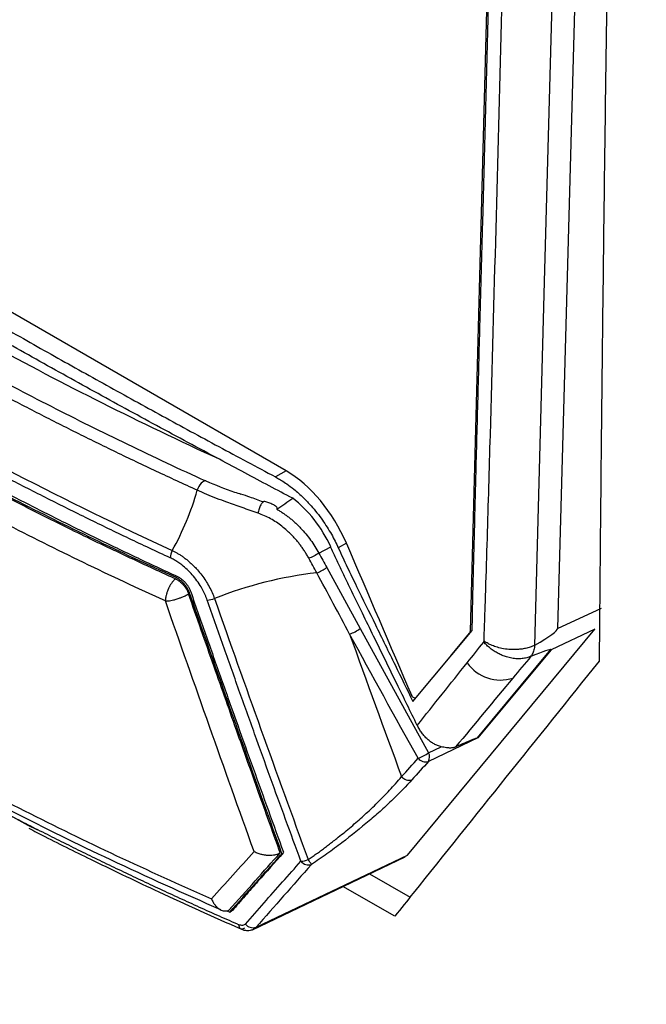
# Model space of a CAD drawing. Header units: millimetres. Extents: x 155400 to 158106, y 111257 to 114777.
# Tile 140 of 157: x 157661 to 157695, y 114197 to 114250. Entities that reach past the tile are written whole.
import ezdxf

# ---------------------------------------------------------------- set-up
doc = ezdxf.new("R2010")
doc.units = ezdxf.units.MM

msp = doc.modelspace()

# ---------------------------------------------------------------- linework, layer by layer
at = {"color": 7, "linetype": 'Continuous', "lineweight": 25}
for p, q in [((157692.704, 114306.072), (157690.31, 114217.411)), ((157687.912, 114304.497), (157685.612, 114217.254)), ((157675.726, 114225.888), (157640.49, 114246.229)), ((157675.726, 114225.888), (157675.141, 114225.57)), ((157677.471, 114221.472), (157678.118, 114221.814)), ((157678.958, 114221.998), (157678.521, 114221.761)), ((157677.898, 114220.696), (157679.702, 114217.414)), ((157690.31, 114217.411), (157692.667, 114218.519)), ((157679.702, 114217.414), (157683.373, 114210.735)), ((157682.242, 114205.239), (157692.301, 114217.378)), ((157682.529, 114213.498), (157685.714, 114217.311)), ((157684.575, 114215.948), (157685.581, 114217.159)), ((157685.612, 114217.254), (157685.612, 114217.254)), ((157692.301, 114217.378), (157689.956, 114216.276)), ((157686.006, 114211.537), (157689.947, 114216.285)), ((157689.956, 114216.276), (157686.027, 114211.541)), ((157686.027, 114211.541), (157683.37, 114210.272)), ((157683.373, 114210.735), (157684.056, 114211.062)), ((157661.852, 114206.835), (157657.046, 114209.493)), ((157662.381, 114206.583), (157661.852, 114206.835)), ((157675.494, 114205.309), (157675.564, 114205.349)), ((157675.581, 114205.387), (157675.559, 114205.363)), ((157675.559, 114205.363), (157675.564, 114205.349)), ((157673.91, 114201.225), (157682.122, 114205.143)), ((157674.104, 114201.356), (157682.242, 114205.239)), ((157682.106, 114205.161), (157682.242, 114205.239)), ((157680.205, 114204.229), (157682.378, 114202.976)), ((157681.56, 114201.952), (157678.767, 114203.543)), ((157672.539, 114202.242), (157672.687, 114202.175)), ((157672.687, 114202.175), (157672.785, 114202.231)), ((157672.803, 114202.251), (157672.785, 114202.231)), ((157672.845, 114202.275), (157672.803, 114202.251)), ((157672.818, 114202.245), (157672.803, 114202.251))]:
    msp.add_line(p, q, dxfattribs=at)
at = {"color": 7, "linetype": 'Continuous', "lineweight": 25, "flags": 128}
for points in [[(157691.457, 114305.395), (157690.114, 114255.618), (157689.586, 114236.062), (157689.062, 114216.509)], [(157682.693, 114213.692), (157682.669, 114213.683), (157682.637, 114213.681), (157682.602, 114213.689), (157682.566, 114213.705), (157682.531, 114213.731), (157682.497, 114213.763), (157682.467, 114213.802)], [(157673.475, 114201.307), (157673.418, 114201.273), (157673.363, 114201.255), (157673.312, 114201.255), (157673.268, 114201.272), (157673.232, 114201.306), (157673.206, 114201.355), (157673.19, 114201.418), (157673.184, 114201.492)]]:
    msp.add_lwpolyline(points, dxfattribs=at)
at = {"color": 7, "linetype": 'Continuous', "lineweight": 25}
for centre, radius, start, end in [((157656.028, 114229.141), 15.523, 330.9744, 343.9622), ((157670.349, 114221.179), 0.862, 150.1309, 177.4775), ((157676.588, 114222.5), 2.229, 290.3477, 305.9766), ((157679.653, 114199.723), 20.813, 96.3149, 111.9527), ((157671.424, 114220.16), 1.218, 272.6396, 291.5567), ((157678.405, 114219.243), 2.242, 288.9129, 305.3037), ((157685.457, 114217.252), 0.155, 323.2941, 1.0893), ((157687.234, 114216.82), 2.171, 214.8452, 287.9606), ((157682.095, 114212.476), 2.16, 289.4814, 306.2963), ((157682.928, 114210.507), 0.501, 331.9905, 27.1913), ((157683.22, 114210.777), 0.527, 219.7276, 286.5136), ((157682.328, 114209.789), 0.527, 219.6117, 286.6362), ((157676.438, 114206.109), 1.21, 273.64, 292.8456), ((157676.926, 114205.235), 0.529, 219.1027, 287.1225), ((157667.135, 114198.387), 11.797, 32.5251, 34.0621), ((157673.944, 114201.862), 0.531, 218.6842, 287.5284)]:
    msp.add_arc(centre, radius, start, end, dxfattribs=at)
for centre, major_axis, start_param, end_param in [((157675.602, 114221.174), (-2.709, 5.001), 4.558207, 5.5138), ((162912.168, 115507.397), (-4223.725, 7798.503), 1.416614, 1.417627)]:
    msp.add_ellipse(centre, major_axis=major_axis, ratio=0.594935, start_param=start_param, end_param=end_param, dxfattribs=at)
for points, knots in [([(157732.026, 114403.238), (157731.526, 114388.718), (157731.022, 114374.059), (157730.007, 114344.553), (157729.496, 114329.703), (157727.959, 114285.011), (157726.927, 114255.025), (157725.391, 114210.371), (157724.881, 114195.54), (157724.248, 114177.128), (157724.058, 114171.614), (157723.838, 114165.199), (157723.739, 114162.34), (157723.704, 114161.311), (157723.696, 114161.082), (157723.692, 114160.966), (157723.677, 114160.645), (157723.663, 114160.464), (157723.627, 114160.133), (157723.607, 114159.981), (157723.563, 114159.693), (157723.538, 114159.558), (157723.459, 114159.171), (157723.398, 114158.939), (157723.263, 114158.497), (157723.188, 114158.289), (157723.019, 114157.888), (157722.926, 114157.696), (157722.716, 114157.317), (157722.599, 114157.132), (157722.392, 114156.851), (157722.317, 114156.757), (157722.192, 114156.613), (157722.148, 114156.564), (157722.061, 114156.467), (157721.845, 114156.225), (157721.279, 114155.592), (157720.753, 114155.002), (157718.989, 114153.029), (157717.551, 114151.419), (157714.654, 114148.177), (157713.197, 114146.546), (157710.307, 114143.312), (157708.875, 114141.709), (157706.772, 114139.356), (157705.992, 114138.482), (157705.223, 114137.622), (157705.053, 114137.432), (157704.968, 114137.339), (157704.715, 114137.091), (157704.547, 114136.954), (157704.04, 114136.593), (157703.697, 114136.424), (157702.986, 114136.18), (157702.619, 114136.107), (157701.838, 114136.051), (157701.427, 114136.068), (157700.746, 114136.182), (157700.508, 114136.234), (157699.998, 114136.38), (157699.727, 114136.472), (157699.271, 114136.662), (157699.111, 114136.734), (157698.764, 114136.903), (157698.577, 114137.001), (157697.935, 114137.371), (157697.504, 114137.621), (157690.174, 114141.852), (157682.984, 114146.003), (157668.227, 114154.522), (157660.663, 114158.889), (157653.098, 114163.256)], [0, 0, 0, 0, 0.125, 0.125, 0.25, 0.25, 0.5, 0.5, 0.625, 0.625, 0.65625, 0.671875, 0.679687, 0.680664, 0.680664, 0.681641, 0.681641, 0.683594, 0.683594, 0.685547, 0.685547, 0.6875, 0.6875, 0.691406, 0.691406, 0.695312, 0.695312, 0.699219, 0.699219, 0.703125, 0.703125, 0.705078, 0.705078, 0.706055, 0.706055, 0.707031, 0.710937, 0.71875, 0.71875, 0.75, 0.75, 0.78125, 0.78125, 0.8125, 0.8125, 0.828125, 0.830078, 0.830078, 0.832031, 0.832031, 0.835937, 0.835937, 0.84375, 0.84375, 0.851562, 0.851562, 0.859375, 0.859375, 0.863281, 0.863281, 0.867187, 0.867187, 0.869141, 0.869141, 0.871094, 0.871094, 0.875, 0.875, 0.9375, 0.9375, 1, 1, 1, 1]), ([(157694.024, 114307.458), (157693.972, 114305.263), (157693.869, 114300.875), (157693.723, 114294.298), (157693.583, 114287.724), (157693.452, 114281.154), (157693.327, 114274.589), (157693.21, 114268.027), (157693.101, 114261.469), (157692.998, 114254.915), (157692.903, 114248.365), (157692.816, 114241.818), (157692.736, 114235.274), (157692.663, 114228.735), (157692.597, 114222.198), (157692.559, 114217.844), (157692.54, 114215.667)], [0, 0, 0, 0, 0.071393, 0.142789, 0.214188, 0.28559, 0.356997, 0.428409, 0.499828, 0.571254, 0.642687, 0.714129, 0.785581, 0.857043, 0.928515, 1, 1, 1, 1]), ([(157686.355, 114216.742), (157686.365, 114217.049), (157686.385, 114217.663), (157686.417, 114218.584), (157686.468, 114220.117), (157686.562, 114223.189), (157686.748, 114229.65), (157687.101, 114242.582), (157687.573, 114260.206), (157688.179, 114282.376), (157688.594, 114297.15), (157688.826, 114305.392)], [0, 0, 0, 0, 0.010444, 0.020851, 0.031251, 0.062501, 0.125001, 0.25, 0.5, 0.721039, 1, 1, 1, 1]), ([(157685.714, 114217.311), (157685.729, 114217.974), (157685.765, 114219.554), (157685.835, 114222.305), (157685.925, 114225.816), (157686.03, 114229.796), (157686.151, 114234.354), (157686.333, 114241.144), (157686.576, 114250.205), (157686.95, 114264.086), (157687.438, 114282.364), (157687.822, 114296.984), (157688.034, 114305.038)], [0, 0, 0, 0, 0.022723, 0.054107, 0.094152, 0.142857, 0.190216, 0.25, 0.375019, 0.5, 0.72455, 1, 1, 1, 1]), ([(157639.905, 114245.912), (157640.465, 114245.562), (157641.585, 114244.862), (157643.275, 114243.817), (157644.976, 114242.773), (157646.686, 114241.733), (157648.407, 114240.694), (157650.137, 114239.658), (157651.877, 114238.625), (157653.628, 114237.594), (157655.388, 114236.566), (157657.547, 114235.314), (157660.11, 114233.845), (157663.082, 114232.163), (157666.071, 114230.495), (157669.076, 114228.84), (157672.097, 114227.197), (157674.126, 114226.112), (157675.141, 114225.57)], [0, 0, 0, 0, 0.049692, 0.099451, 0.149279, 0.199175, 0.249142, 0.299179, 0.349289, 0.39947, 0.449726, 0.500055, 0.583623, 0.667088, 0.750454, 0.833725, 0.916906, 1, 1, 1, 1]), ([(157672.139, 114226.514), (157671.574, 114226.815), (157670.444, 114227.417), (157668.757, 114228.326), (157667.075, 114229.24), (157665.401, 114230.159), (157663.733, 114231.083), (157662.073, 114232.011), (157660.42, 114232.943), (157658.773, 114233.88), (157656.696, 114235.074), (157654.193, 114236.53), (157651.274, 114238.257), (157648.375, 114240), (157645.497, 114241.757), (157643.596, 114242.942), (157642.646, 114243.535)], [0, 0, 0, 0, 0.0555954, 0.1112285, 0.1668598, 0.2224584, 0.278026, 0.3335635, 0.3890717, 0.4445514, 0.5000042, 0.5999331, 0.6999768, 0.8000194, 0.9000209, 1, 1, 1, 1]), ([(157640.732, 114243.061), (157641.014, 114242.854), (157641.58, 114242.442), (157642.437, 114241.828), (157643.301, 114241.218), (157644.173, 114240.613), (157645.051, 114240.011), (157645.937, 114239.413), (157646.83, 114238.82), (157647.73, 114238.23), (157648.638, 114237.645), (157649.552, 114237.063), (157650.474, 114236.486), (157651.402, 114235.913), (157652.338, 114235.344), (157653.282, 114234.779), (157654.232, 114234.218), (157655.508, 114233.475), (157657.121, 114232.558), (157659.082, 114231.475), (157661.07, 114230.41), (157663.084, 114229.362), (157665.125, 114228.331), (157667.193, 114227.319), (157669.285, 114226.322), (157670.701, 114225.673), (157671.41, 114225.349)], [0, 0, 0, 0, 0.031301, 0.0625877, 0.0938617, 0.1251246, 0.156378, 0.1876235, 0.2188628, 0.2500974, 0.2813289, 0.3125589, 0.3437891, 0.375021, 0.4062563, 0.4374965, 0.4687433, 0.4999982, 0.5624754, 0.6249335, 0.6873853, 0.7498438, 0.8123217, 0.8748319, 0.9373871, 1, 1, 1, 1]), ([(157670.947, 114224.852), (157670.579, 114225.02), (157669.843, 114225.355), (157668.749, 114225.865), (157667.661, 114226.379), (157666.58, 114226.898), (157665.506, 114227.421), (157664.439, 114227.95), (157663.379, 114228.483), (157662.326, 114229.02), (157661.28, 114229.563), (157660.241, 114230.11), (157659.21, 114230.661), (157658.185, 114231.218), (157657.167, 114231.779), (157656.156, 114232.345), (157655.153, 114232.916), (157654.156, 114233.491), (157653.166, 114234.071), (157652.184, 114234.656), (157651.209, 114235.245), (157650.242, 114235.838), (157649.283, 114236.435), (157648.333, 114237.037), (157647.39, 114237.643), (157646.455, 114238.253), (157645.528, 114238.867), (157644.609, 114239.485), (157643.699, 114240.107), (157642.796, 114240.733), (157641.902, 114241.364), (157641.014, 114241.998), (157640.43, 114242.424), (157640.138, 114242.638)], [0, 0, 0, 0, 0.032271, 0.06453, 0.096779, 0.129019, 0.161254, 0.193483, 0.225709, 0.257934, 0.290159, 0.322386, 0.354616, 0.386852, 0.419094, 0.451345, 0.483607, 0.515881, 0.548173, 0.580475, 0.612778, 0.645073, 0.677357, 0.709633, 0.741901, 0.774164, 0.806424, 0.838681, 0.870939, 0.903198, 0.93546, 0.967727, 1, 1, 1, 1]), ([(157669.488, 114221.217), (157669.117, 114221.39), (157668.374, 114221.735), (157667.269, 114222.258), (157666.171, 114222.784), (157665.079, 114223.316), (157663.993, 114223.852), (157662.915, 114224.392), (157661.843, 114224.936), (157660.778, 114225.485), (157659.72, 114226.038), (157658.669, 114226.595), (157657.625, 114227.156), (157656.589, 114227.721), (157655.559, 114228.291), (157654.537, 114228.864), (157653.522, 114229.442), (157652.515, 114230.024), (157651.514, 114230.609), (157650.522, 114231.199), (157649.537, 114231.792), (157648.559, 114232.39), (157647.589, 114232.991), (157646.627, 114233.596), (157645.672, 114234.205), (157644.725, 114234.818), (157643.786, 114235.434), (157642.855, 114236.055), (157641.932, 114236.678), (157641.016, 114237.306), (157640.109, 114237.937), (157639.209, 114238.571), (157638.617, 114238.997), (157638.32, 114239.21)], [0, 0, 0, 0, 0.032258, 0.064516, 0.096774, 0.129032, 0.16129, 0.193548, 0.225806, 0.258064, 0.290322, 0.32258, 0.354838, 0.387096, 0.419355, 0.451613, 0.483871, 0.516129, 0.548387, 0.580645, 0.612904, 0.645162, 0.67742, 0.709678, 0.741936, 0.774194, 0.806452, 0.83871, 0.870968, 0.903226, 0.935484, 0.967742, 1, 1, 1, 1]), ([(157638.461, 114239.586), (157640.75, 114237.934), (157643.119, 114236.319), (157646.791, 114233.951), (157648.035, 114233.171), (157650.563, 114231.629), (157651.847, 114230.867), (157658.352, 114227.112), (157663.836, 114224.276), (157669.601, 114221.609)], [0, 0, 0, 0, 0.25, 0.25, 0.375, 0.375, 0.5, 0.5, 1, 1, 1, 1]), ([(157672.139, 114226.514), (157667.872, 114228.469), (157663.751, 114230.537), (157657.816, 114233.798), (157655.877, 114234.912), (157652.091, 114237.187), (157650.242, 114238.349), (157648.438, 114239.535)], [0, 0, 0, 0, 0.5, 0.5, 0.75, 0.75, 1, 1, 1, 1]), ([(157669.768, 114220.171), (157666.811, 114221.513), (157663.93, 114222.904), (157658.325, 114225.785), (157655.599, 114227.275), (157650.287, 114230.344), (157647.708, 114231.919), (157642.717, 114235.157), (157640.313, 114236.82), (157637.997, 114238.525)], [0, 0, 0, 0, 0.25, 0.25, 0.5, 0.5, 0.75, 0.75, 1, 1, 1, 1]), ([(157669.767, 114220.089), (157669.471, 114220.223), (157668.881, 114220.492), (157668.001, 114220.9), (157667.126, 114221.31), (157666.255, 114221.722), (157665.212, 114222.22), (157663.492, 114223.06), (157660.661, 114224.486), (157656.953, 114226.451), (157652.916, 114228.72), (157648.996, 114231.054), (157646.035, 114232.915), (157643.965, 114234.268), (157642.738, 114235.088), (157641.528, 114235.916), (157640.335, 114236.751), (157639.155, 114237.591), (157638.384, 114238.158), (157637.999, 114238.442)], [0, 0, 0, 0, 0.025025, 0.050039, 0.07504, 0.100029, 0.125005, 0.165058, 0.250003, 0.375009, 0.500006, 0.625044, 0.750001, 0.791728, 0.833432, 0.875111, 0.916766, 0.958396, 1, 1, 1, 1]), ([(157638.001, 114238.615), (157638.303, 114238.397), (157638.907, 114237.96), (157639.825, 114237.31), (157640.75, 114236.664), (157641.684, 114236.021), (157642.626, 114235.382), (157643.577, 114234.747), (157644.536, 114234.116), (157645.502, 114233.489), (157646.477, 114232.865), (157647.461, 114232.246), (157648.452, 114231.63), (157649.451, 114231.019), (157650.458, 114230.412), (157651.473, 114229.808), (157652.495, 114229.209), (157653.526, 114228.615), (157654.564, 114228.024), (157655.61, 114227.437), (157656.663, 114226.855), (157657.724, 114226.277), (157658.792, 114225.704), (157659.868, 114225.135), (157660.951, 114224.57), (157662.042, 114224.01), (157663.139, 114223.454), (157664.244, 114222.903), (157665.356, 114222.356), (157666.474, 114221.814), (157667.6, 114221.276), (157668.732, 114220.743), (157669.493, 114220.391), (157669.873, 114220.215)], [0, 0, 0, 0, 0.032257, 0.064514, 0.096772, 0.129029, 0.161286, 0.193544, 0.225801, 0.258059, 0.290316, 0.322574, 0.354832, 0.38709, 0.419348, 0.451606, 0.483864, 0.516122, 0.54838, 0.580639, 0.612897, 0.645155, 0.677414, 0.709672, 0.74193, 0.774189, 0.806447, 0.838706, 0.870965, 0.903223, 0.935482, 0.967741, 1, 1, 1, 1]), ([(157669.232, 114218.899), (157667.749, 114219.573), (157666.282, 114220.26), (157663.388, 114221.659), (157659.104, 114223.795), (157654.991, 114226.04), (157649.661, 114229.119), (157645.778, 114231.494), (157642.087, 114233.965), (157639.671, 114235.634), (157638.486, 114236.48), (157637.322, 114237.335)], [0, 0, 0, 0, 0.125, 0.125, 0.25, 0.5, 0.5, 0.75, 0.875, 0.875, 1, 1, 1, 1]), ([(157676.077, 114224.418), (157675.656, 114224.64), (157674.796, 114225.094), (157673.484, 114225.793), (157672.593, 114226.27), (157672.139, 114226.514)], [0, 0, 0, 0, 0.319316, 0.652648, 1, 1, 1, 1]), ([(157675.141, 114225.57), (157675.181, 114225.548), (157675.291, 114225.488), (157675.497, 114225.365), (157675.788, 114225.173), (157676.189, 114224.87), (157676.626, 114224.48), (157677.041, 114224.045), (157677.376, 114223.644), (157677.665, 114223.257), (157677.923, 114222.872), (157678.15, 114222.493), (157678.35, 114222.124), (157678.465, 114221.88), (157678.521, 114221.761)], [0, 0, 0, 0, 0.03033, 0.082099, 0.155302, 0.249932, 0.389478, 0.500361, 0.593881, 0.683302, 0.768625, 0.849848, 0.926973, 1, 1, 1, 1]), ([(157671.41, 114225.349), (157671.336, 114225.365), (157671.238, 114225.318), (157671.061, 114225.129), (157670.985, 114224.989), (157670.947, 114224.852)], [0, 0, 0, 0, 0.5, 0.5, 1, 1, 1, 1]), ([(157671.41, 114225.349), (157671.912, 114225.141), (157672.52, 114224.888), (157673.177, 114224.683), (157673.291, 114224.648)], [0, 0, 0, 0, 0.82524, 1, 1, 1, 1]), ([(157674.214, 114223.62), (157673.926, 114223.719), (157673.362, 114223.912), (157672.615, 114224.176), (157671.983, 114224.413), (157671.451, 114224.628), (157671.114, 114224.777), (157670.947, 114224.852)], [0, 0, 0, 0, 0.2559379, 0.5002163, 0.6692194, 0.8354135, 1, 1, 1, 1]), ([(157674.489, 114224.221), (157674.252, 114224.31), (157673.854, 114224.46), (157673.453, 114224.591), (157673.291, 114224.644)], [0, 0, 0, 0, 0.5952255, 1, 1, 1, 1]), ([(157678.118, 114221.814), (157677.881, 114222.329), (157677.578, 114222.828), (157676.88, 114223.718), (157676.487, 114224.11), (157676.077, 114224.418)], [0, 0, 0, 0, 0.5, 0.5, 1, 1, 1, 1]), ([(157635.163, 114223.986), (157636.47, 114222.997), (157637.802, 114222.016), (157640.526, 114220.083), (157641.918, 114219.131), (157646.179, 114216.316), (157649.133, 114214.496), (157655.242, 114210.969), (157658.397, 114209.262), (157663.28, 114206.799), (157664.933, 114205.993), (157668.288, 114204.417), (157669.99, 114203.646), (157671.709, 114202.889)], [0, 0, 0, 0, 0.125, 0.125, 0.25, 0.25, 0.5, 0.5, 0.75, 0.75, 0.875, 0.875, 1, 1, 1, 1]), ([(157674.489, 114224.218), (157674.482, 114224.214), (157674.456, 114224.198), (157674.411, 114224.145), (157674.356, 114224.062), (157674.305, 114223.961), (157674.263, 114223.849), (157674.231, 114223.732), (157674.22, 114223.657), (157674.214, 114223.62)], [0, 0, 0, 0, 0.0588467, 0.2157077, 0.3725644, 0.5294246, 0.6862822, 0.8431415, 1, 1, 1, 1]), ([(157674.574, 114224.251), (157674.558, 114224.251), (157674.531, 114224.25), (157674.5, 114224.227), (157674.489, 114224.218)], [0, 0, 0, 0, 0.615457, 1, 1, 1, 1]), ([(157675.219, 114223.827), (157675.223, 114223.831), (157675.232, 114223.838), (157675.24, 114223.85), (157675.246, 114223.865), (157675.246, 114223.883), (157675.233, 114223.922), (157675.161, 114223.997), (157675.007, 114224.087), (157674.834, 114224.162), (157674.687, 114224.215), (157674.612, 114224.239), (157674.574, 114224.251)], [0, 0, 0, 0, 0.020039, 0.040656, 0.062715, 0.093618, 0.1268, 0.252648, 0.502778, 0.75182, 0.875836, 1, 1, 1, 1]), ([(157675.219, 114223.827), (157675.275, 114223.795), (157675.387, 114223.731), (157675.553, 114223.624), (157675.718, 114223.51), (157675.88, 114223.387), (157676.04, 114223.257), (157676.197, 114223.12), (157676.351, 114222.974), (157676.548, 114222.774), (157676.781, 114222.511), (157677.037, 114222.179), (157677.271, 114221.832), (157677.404, 114221.592), (157677.471, 114221.472)], [0, 0, 0, 0, 0.0608331, 0.1221352, 0.1839099, 0.2461606, 0.3088908, 0.3721036, 0.4358022, 0.4999896, 0.6254078, 0.7505381, 0.8753967, 1, 1, 1, 1]), ([(157635.14, 114223.695), (157636.221, 114222.882), (157638.336, 114221.293), (157641.477, 114219.102), (157644.33, 114217.201), (157646.761, 114215.648), (157648.796, 114214.392), (157650.887, 114213.137), (157653.461, 114211.64), (157656.918, 114209.717), (157661.254, 114207.438), (157666.397, 114204.895), (157670.207, 114203.193), (157672.19, 114202.307)], [0, 0, 0, 0, 0.1014446, 0.1983589, 0.2813118, 0.350295, 0.4053099, 0.4513873, 0.5225046, 0.6138238, 0.7253434, 0.8570585, 1, 1, 1, 1]), ([(157635.272, 114223.378), (157635.543, 114223.173), (157636.085, 114222.764), (157636.908, 114222.154), (157637.737, 114221.547), (157638.573, 114220.943), (157639.417, 114220.342), (157640.268, 114219.744), (157641.126, 114219.15), (157641.992, 114218.558), (157642.864, 114217.97), (157643.743, 114217.385), (157644.63, 114216.804), (157645.523, 114216.225), (157646.423, 114215.65), (157647.33, 114215.079), (157648.244, 114214.511), (157649.165, 114213.946), (157650.093, 114213.385), (157651.027, 114212.827), (157651.968, 114212.273), (157652.915, 114211.722), (157653.87, 114211.175), (157654.83, 114210.631), (157655.797, 114210.092), (157656.771, 114209.555), (157657.751, 114209.023), (157658.737, 114208.494), (157659.73, 114207.969), (157660.729, 114207.447), (157661.734, 114206.93), (157662.745, 114206.416), (157663.762, 114205.906), (157664.785, 114205.4), (157665.815, 114204.897), (157666.85, 114204.399), (157667.891, 114203.904), (157668.938, 114203.414), (157669.991, 114202.927), (157671.05, 114202.444), (157672.113, 114201.966), (157672.828, 114201.65), (157673.185, 114201.492)], [0, 0, 0, 0, 0.025, 0.05, 0.075, 0.1, 0.125, 0.15, 0.175, 0.2, 0.225, 0.25, 0.275, 0.3, 0.325, 0.35, 0.375, 0.4, 0.425, 0.45, 0.475, 0.5, 0.525, 0.55, 0.575, 0.6, 0.625, 0.65, 0.675, 0.7, 0.725, 0.75, 0.775, 0.8, 0.825, 0.85, 0.875, 0.9, 0.925, 0.95, 0.975, 1, 1, 1, 1]), ([(157676.94, 114221.192), (157676.907, 114221.252), (157676.84, 114221.373), (157676.731, 114221.55), (157676.615, 114221.724), (157676.491, 114221.895), (157676.361, 114222.062), (157676.224, 114222.224), (157676.081, 114222.381), (157675.932, 114222.532), (157675.739, 114222.713), (157675.497, 114222.917), (157675.198, 114223.133), (157674.884, 114223.325), (157674.555, 114223.492), (157674.328, 114223.577), (157674.214, 114223.62)], [0, 0, 0, 0, 0.05511, 0.110271, 0.165477, 0.220765, 0.276172, 0.331734, 0.387487, 0.443468, 0.499714, 0.596668, 0.695396, 0.795708, 0.897193, 1, 1, 1, 1]), ([(157682.763, 114212.212), (157682.402, 114212.951), (157681.622, 114214.549), (157680.641, 114216.556), (157679.832, 114218.212), (157679.345, 114219.211), (157678.958, 114219.998), (157678.667, 114220.597), (157678.385, 114221.203), (157678.202, 114221.609), (157678.111, 114221.813)], [0, 0, 0, 0, 0.2314422, 0.5000175, 0.6284519, 0.7500262, 0.81253, 0.8750307, 0.9375177, 1, 1, 1, 1]), ([(157678.521, 114221.761), (157678.68, 114221.412), (157678.918, 114220.889), (157679.253, 114220.2), (157679.758, 114219.171), (157680.531, 114217.591), (157681.539, 114215.528), (157682.21, 114214.152), (157682.529, 114213.498)], [0, 0, 0, 0, 0.1248961, 0.1873892, 0.2499028, 0.4999476, 0.7621194, 1, 1, 1, 1]), ([(157671.48, 114218.943), (157671.463, 114218.991), (157671.428, 114219.087), (157671.367, 114219.231), (157671.301, 114219.373), (157671.227, 114219.514), (157671.109, 114219.723), (157670.932, 114219.992), (157670.681, 114220.306), (157670.405, 114220.592), (157670.142, 114220.816), (157669.905, 114220.986), (157669.697, 114221.115), (157669.558, 114221.183), (157669.488, 114221.217)], [0, 0, 0, 0, 0.050305, 0.100377, 0.150387, 0.200507, 0.250906, 0.375763, 0.500739, 0.625568, 0.750438, 0.833771, 0.916703, 1, 1, 1, 1]), ([(157669.601, 114221.609), (157669.648, 114221.586), (157669.744, 114221.54), (157669.889, 114221.46), (157670.038, 114221.368), (157670.189, 114221.265), (157670.342, 114221.151), (157670.496, 114221.025), (157670.65, 114220.886), (157670.804, 114220.734), (157670.987, 114220.536), (157671.19, 114220.288), (157671.401, 114219.988), (157671.587, 114219.675), (157671.748, 114219.353), (157671.831, 114219.136), (157671.872, 114219.027)], [0, 0, 0, 0, 0.049164, 0.100087, 0.152832, 0.206823, 0.262079, 0.318786, 0.377187, 0.437501, 0.4994, 0.600003, 0.70049, 0.800067, 0.899961, 1, 1, 1, 1]), ([(157677.471, 114221.472), (157677.402, 114221.422), (157677.307, 114221.363), (157677.11, 114221.26), (157677.012, 114221.217), (157676.94, 114221.192)], [0, 0, 0, 0, 0.5, 0.5, 1, 1, 1, 1]), ([(157677.364, 114220.41), (157677.293, 114220.54), (157677.151, 114220.801), (157677.01, 114221.062), (157676.94, 114221.192)], [0, 0, 0, 0, 0.501683, 1, 1, 1, 1]), ([(157670.549, 114219.286), (157670.513, 114219.379), (157670.472, 114219.472), (157670.367, 114219.651), (157670.304, 114219.737), (157670.167, 114219.892), (157670.091, 114219.964), (157669.934, 114220.083), (157669.851, 114220.131), (157669.768, 114220.171)], [0, 0, 0, 0, 0.25, 0.25, 0.5, 0.5, 0.75, 0.75, 1, 1, 1, 1]), ([(157669.873, 114220.215), (157669.899, 114220.203), (157669.949, 114220.178), (157670.024, 114220.132), (157670.109, 114220.071), (157670.204, 114219.99), (157670.303, 114219.887), (157670.394, 114219.774), (157670.473, 114219.652), (157670.541, 114219.525), (157670.575, 114219.438), (157670.591, 114219.395)], [0, 0, 0, 0, 0.083346, 0.166301, 0.249626, 0.374526, 0.499387, 0.623828, 0.748973, 0.874878, 1, 1, 1, 1]), ([(157669.766, 114220.09), (157669.746, 114220.071), (157669.707, 114220.033), (157669.651, 114219.971), (157669.6, 114219.907), (157669.554, 114219.843), (157669.513, 114219.78), (157669.477, 114219.72), (157669.445, 114219.662), (157669.417, 114219.609), (157669.393, 114219.559), (157669.372, 114219.513), (157669.339, 114219.434), (157669.303, 114219.329), (157669.258, 114219.173), (157669.241, 114219.026), (157669.233, 114218.932), (157669.229, 114218.897)], [0, 0, 0, 0, 0.069782, 0.135703, 0.197757, 0.255938, 0.310241, 0.360664, 0.407206, 0.449867, 0.48865, 0.523558, 0.554601, 0.670574, 0.758558, 0.908269, 1, 1, 1, 1]), ([(157669.766, 114220.09), (157669.791, 114220.078), (157669.841, 114220.054), (157669.916, 114220.009), (157670, 114219.949), (157670.094, 114219.869), (157670.193, 114219.768), (157670.282, 114219.656), (157670.361, 114219.536), (157670.428, 114219.411), (157670.46, 114219.326), (157670.477, 114219.283)], [0, 0, 0, 0, 0.083398, 0.166406, 0.249802, 0.374772, 0.499737, 0.624789, 0.749836, 0.874921, 1, 1, 1, 1]), ([(157669.229, 114218.897), (157669.248, 114218.896), (157669.296, 114218.895), (157669.393, 114218.904), (157669.521, 114218.925), (157669.681, 114218.957), (157669.832, 114218.999), (157669.984, 114219.049), (157670.131, 114219.106), (157670.307, 114219.185), (157670.417, 114219.249), (157670.477, 114219.283)], [0, 0, 0, 0, 0.051153, 0.136238, 0.255053, 0.360702, 0.502629, 0.58556, 0.696127, 0.834293, 1, 1, 1, 1]), ([(157675.402, 114205.356), (157675.039, 114206.37), (157674.28, 114208.495), (157673.096, 114211.83), (157671.815, 114215.457), (157670.933, 114217.976), (157670.475, 114219.283)], [0, 0, 0, 0, 0.219004, 0.458671, 0.719003, 1, 1, 1, 1]), ([(157670.591, 114219.395), (157670.874, 114218.584), (157671.434, 114216.975), (157672.277, 114214.582), (157673.112, 114212.229), (157673.941, 114209.914), (157674.762, 114207.637), (157675.309, 114206.133), (157675.581, 114205.387)], [0, 0, 0, 0, 0.172908, 0.343319, 0.511234, 0.676652, 0.839574, 1, 1, 1, 1]), ([(157676.515, 114204.902), (157676.24, 114205.65), (157675.688, 114207.158), (157674.859, 114209.442), (157674.023, 114211.763), (157673.18, 114214.122), (157672.331, 114216.519), (157671.765, 114218.131), (157671.48, 114218.943)], [0, 0, 0, 0, 0.160597, 0.323621, 0.489074, 0.656954, 0.827262, 1, 1, 1, 1]), ([(157686.337, 114216.685), (157686.341, 114216.694), (157686.347, 114216.713), (157686.352, 114216.732), (157686.355, 114216.742)], [0, 0, 0, 0, 0.49996, 1, 1, 1, 1]), ([(157688.875, 114215.923), (157688.838, 114215.908), (157688.766, 114215.878), (157688.649, 114215.843), (157688.525, 114215.816), (157688.396, 114215.799), (157688.263, 114215.79), (157688.125, 114215.791), (157687.985, 114215.801), (157687.844, 114215.822), (157687.702, 114215.851), (157687.532, 114215.898), (157687.332, 114215.97), (157687.107, 114216.075), (157686.891, 114216.203), (157686.687, 114216.35), (157686.5, 114216.511), (157686.391, 114216.627), (157686.337, 114216.685)], [0, 0, 0, 0, 0.047851, 0.096526, 0.145909, 0.195876, 0.24629, 0.29701, 0.347888, 0.398772, 0.449513, 0.499962, 0.582328, 0.666011, 0.750321, 0.834548, 0.917991, 1, 1, 1, 1]), ([(157689.062, 114216.509), (157689.025, 114216.492), (157688.953, 114216.46), (157688.836, 114216.418), (157688.714, 114216.381), (157688.588, 114216.35), (157688.46, 114216.325), (157688.33, 114216.306), (157688.199, 114216.293), (157688.069, 114216.286), (157687.94, 114216.284), (157687.814, 114216.287), (157687.605, 114216.3), (157687.325, 114216.339), (157687.002, 114216.423), (157686.736, 114216.525), (157686.523, 114216.631), (157686.408, 114216.707), (157686.355, 114216.742)], [0, 0, 0, 0, 0.047609, 0.095248, 0.142756, 0.189972, 0.236739, 0.282904, 0.328324, 0.372865, 0.416407, 0.45884, 0.50007, 0.627252, 0.741222, 0.841188, 0.927238, 1, 1, 1, 1]), ([(157689.085, 114216.521), (157689.078, 114216.477), (157689.062, 114216.39), (157689.031, 114216.266), (157688.993, 114216.148), (157688.95, 114216.036), (157688.915, 114215.967), (157688.898, 114215.933)], [0, 0, 0, 0, 0.20021, 0.400315, 0.600315, 0.80021, 1, 1, 1, 1]), ([(157684.056, 114211.062), (157684.023, 114211.071), (157683.957, 114211.088), (157683.86, 114211.123), (157683.763, 114211.165), (157683.637, 114211.229), (157683.483, 114211.326), (157683.311, 114211.465), (157683.151, 114211.626), (157683.005, 114211.805), (157682.873, 114212), (157682.8, 114212.141), (157682.763, 114212.212)], [0, 0, 0, 0, 0.062076, 0.124182, 0.186557, 0.249429, 0.373721, 0.499593, 0.623307, 0.749024, 0.873773, 1, 1, 1, 1]), ([(157686.006, 114211.537), (157685.977, 114211.532), (157685.863, 114211.488), (157685.468, 114211.325), (157685.186, 114211.205), (157684.827, 114211.05)], [0, 0, 0, 0, 0.5, 0.5, 1, 1, 1, 1]), ([(157684.827, 114211.05), (157684.807, 114211.042), (157684.766, 114211.026), (157684.704, 114211.009), (157684.633, 114210.996), (157684.551, 114210.991), (157684.449, 114210.993), (157684.331, 114211.005), (157684.199, 114211.028), (157684.104, 114211.051), (157684.056, 114211.062)], [0, 0, 0, 0, 0.0755693, 0.1589267, 0.2507612, 0.3677317, 0.5013186, 0.6695199, 0.8356352, 1, 1, 1, 1]), ([(157676.908, 114204.994), (157676.98, 114205.044), (157677.125, 114205.145), (157677.343, 114205.301), (157677.561, 114205.459), (157677.781, 114205.622), (157678, 114205.787), (157678.219, 114205.956), (157678.601, 114206.255), (157679.143, 114206.698), (157679.795, 114207.265), (157680.413, 114207.839), (157680.897, 114208.319), (157681.293, 114208.736), (157681.614, 114209.089), (157681.816, 114209.328), (157681.922, 114209.453)], [0, 0, 0, 0, 0.034421, 0.06931, 0.104669, 0.140497, 0.176792, 0.213553, 0.250776, 0.371405, 0.499978, 0.619164, 0.749314, 0.824148, 0.907813, 1, 1, 1, 1]), ([(157682.479, 114209.284), (157682.171, 114208.942), (157681.827, 114208.588), (157681.255, 114208.037), (157681.054, 114207.85), (157680.633, 114207.469), (157680.41, 114207.274), (157679.72, 114206.686), (157679.233, 114206.293), (157678.454, 114205.701), (157678.185, 114205.502), (157677.639, 114205.112), (157677.363, 114204.919), (157677.081, 114204.73)], [0, 0, 0, 0, 0.25, 0.25, 0.375, 0.375, 0.5, 0.5, 0.75, 0.75, 0.875, 0.875, 1, 1, 1, 1]), ([(157661.885, 114206.679), (157662.174, 114206.531), (157663.325, 114205.94), (157665.643, 114204.795), (157669.13, 114203.123), (157671.801, 114201.928), (157673.277, 114201.267)], [0, 0, 0, 0, 0.078659, 0.313371, 0.620493, 1, 1, 1, 1]), ([(157672.644, 114202.276), (157673.117, 114202.804), (157674.033, 114203.828), (157674.955, 114204.857), (157675.402, 114205.355)], [0, 0, 0, 0, 0.5155164, 1, 1, 1, 1]), ([(157672.687, 114202.175), (157673.153, 114202.695), (157673.62, 114203.217), (157674.088, 114203.739), (157674.322, 114204), (157674.556, 114204.262), (157674.79, 114204.524), (157675.024, 114204.785), (157675.259, 114205.047), (157675.494, 114205.309)], [0, 0, 0, 0, 0.003151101, 0.003151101, 0.003151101, 0.004726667, 0.004726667, 0.004726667, 0.006302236, 0.006302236, 0.006302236, 0.006302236]), ([(157673.998, 114205.429), (157674.032, 114205.412), (157674.098, 114205.378), (157674.202, 114205.338), (157674.303, 114205.307), (157674.4, 114205.282), (157674.49, 114205.263), (157674.573, 114205.249), (157674.649, 114205.24), (157674.751, 114205.231), (157674.881, 114205.23), (157675.034, 114205.242), (157675.174, 114205.268), (157675.299, 114205.305), (157675.368, 114205.339), (157675.402, 114205.356)], [0, 0, 0, 0, 0.082562, 0.159818, 0.231917, 0.298391, 0.359271, 0.414588, 0.464376, 0.50867, 0.616296, 0.718807, 0.816717, 0.910528, 1, 1, 1, 1]), ([(157673.529, 114201.53), (157673.863, 114201.909), (157674.526, 114202.661), (157675.521, 114203.785), (157676.185, 114204.531), (157676.515, 114204.902)], [0, 0, 0, 0, 0.338083, 0.671414, 1, 1, 1, 1]), ([(157674.205, 114203.826), (157673.974, 114203.564), (157673.51, 114203.036), (157673.049, 114202.51), (157672.818, 114202.245)], [0, 0, 0, 0, 0.4969515, 1, 1, 1, 1]), ([(157671.708, 114202.888), (157671.722, 114202.854), (157671.749, 114202.789), (157671.797, 114202.7), (157671.847, 114202.623), (157671.897, 114202.555), (157671.946, 114202.497), (157671.993, 114202.447), (157672.038, 114202.405), (157672.08, 114202.37), (157672.143, 114202.325), (157672.23, 114202.277), (157672.341, 114202.24), (157672.448, 114202.229), (157672.551, 114202.237), (157672.614, 114202.263), (157672.644, 114202.276)], [0, 0, 0, 0, 0.073697, 0.143121, 0.208543, 0.269526, 0.326055, 0.378151, 0.425835, 0.469131, 0.508061, 0.614777, 0.716915, 0.814981, 0.909467, 1, 1, 1, 1]), ([(157673.529, 114201.53), (157673.492, 114201.488), (157673.44, 114201.462), (157673.321, 114201.449), (157673.252, 114201.462), (157673.184, 114201.492)], [0, 0, 0, 0, 0.5, 0.5, 1, 1, 1, 1]), ([(157673.285, 114201.263), (157673.34, 114201.242), (157673.453, 114201.2), (157673.631, 114201.179), (157673.812, 114201.191), (157673.922, 114201.235), (157673.978, 114201.257)], [0, 0, 0, 0, 0.236606, 0.483671, 0.738365, 1, 1, 1, 1]), ([(157673.974, 114201.261), (157673.985, 114201.264), (157674.037, 114201.281), (157674.075, 114201.323), (157674.104, 114201.356)], [0, 0, 0, 0, 0.217262, 1, 1, 1, 1])]:
    msp.add_open_spline(points, degree=3, knots=knots, dxfattribs=at)
for points in [[(157675.219, 114223.827), (157675.518, 114224.032), (157675.804, 114224.229), (157676.077, 114224.418)], [(157677.471, 114221.472), (157677.613, 114221.213), (157677.755, 114220.954), (157677.898, 114220.696)], [(157679.132, 114217.122), (157678.547, 114218.222), (157677.958, 114219.318), (157677.364, 114220.41)], [(157675.494, 114205.309), (157673.831, 114209.957), (157672.18, 114214.614), (157670.549, 114219.286)], [(157673.996, 114205.427), (157672.394, 114209.905), (157670.804, 114214.395), (157669.232, 114218.899)], [(157671.872, 114219.027), (157673.518, 114214.327), (157675.196, 114209.65), (157676.908, 114204.994)], [(157679.132, 114217.122), (157680.052, 114214.559), (157680.982, 114212.003), (157681.922, 114209.453)], [(157682.815, 114210.44), (157681.573, 114212.657), (157680.345, 114214.885), (157679.132, 114217.122)], [(157689.085, 114216.521), (157689.897, 114217), (157690.307, 114217.298), (157690.31, 114217.411)], [(157685.452, 114215.579), (157685.746, 114215.947), (157686.04, 114216.315), (157686.337, 114216.685)], [(157689.062, 114216.509), (157689.07, 114216.512), (157689.078, 114216.516), (157689.085, 114216.521)], [(157688.875, 114215.923), (157688.55, 114215.533), (157688.227, 114215.144), (157687.904, 114214.755)], [(157688.898, 114215.933), (157688.891, 114215.93), (157688.883, 114215.926), (157688.875, 114215.923)], [(157689.947, 114216.285), (157689.92, 114216.311), (157689.569, 114216.193), (157688.898, 114215.933)], [(157689.956, 114216.276), (157689.953, 114216.279), (157689.95, 114216.282), (157689.947, 114216.285)], [(157692.54, 114215.667), (157689.194, 114211.498), (157685.865, 114207.34), (157682.553, 114203.195)], [(157682.763, 114212.212), (157683.661, 114213.332), (157684.556, 114214.456), (157685.452, 114215.579)], [(157687.904, 114214.755), (157686.879, 114213.52), (157685.851, 114212.284), (157684.827, 114211.05)], [(157686.027, 114211.541), (157686.02, 114211.54), (157686.013, 114211.538), (157686.006, 114211.537)], [(157681.922, 114209.453), (157682.219, 114209.782), (157682.516, 114210.111), (157682.815, 114210.44)], [(157683.37, 114210.272), (157683.072, 114209.942), (157682.775, 114209.613), (157682.479, 114209.284)], [(157671.709, 114202.889), (157672.468, 114203.732), (157673.231, 114204.578), (157673.996, 114205.427)], [(157675.564, 114205.349), (157675.109, 114204.841), (157674.656, 114204.333), (157674.205, 114203.826)], [(157677.081, 114204.73), (157676.079, 114203.601), (157675.086, 114202.476), (157674.104, 114201.356)], [(157682.553, 114203.195), (157682.222, 114202.78), (157681.891, 114202.366), (157681.56, 114201.952)]]:
    msp.add_open_spline(points, degree=3, dxfattribs=at)

doc.saveas('drawing.dxf')
